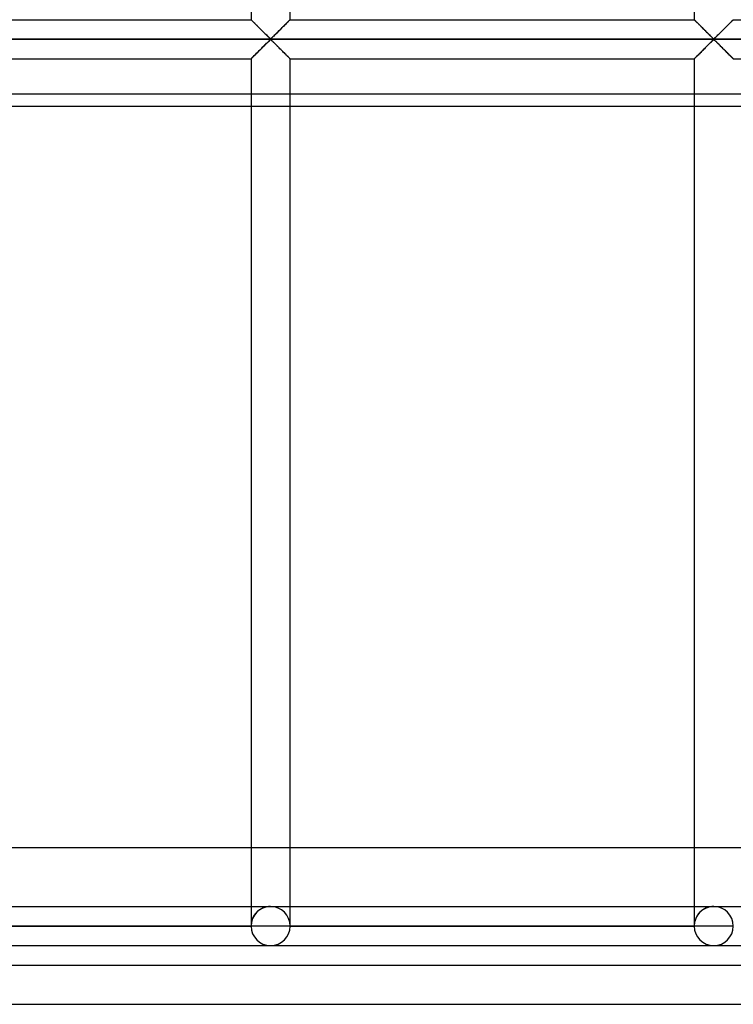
# Model space of a CAD drawing. Header units: millimetres. Extents: x -690 to 690, y -690 to 690.
# Tile 2 of 62: x -599 to -508, y -690 to -564. Entities that reach past the tile are written whole.
import ezdxf

# ---------------------------------------------------------------- set-up
doc = ezdxf.new("R2010")
doc.units = ezdxf.units.MM
doc.layers.add('MAIN-1', color=7, linetype='Continuous')
doc.layers.add('MAIN-2', color=7, linetype='Continuous')

msp = doc.modelspace()

# ---------------------------------------------------------------- linework, layer by layer
at = {"layer": 'MAIN-1'}
for p, q in [((-569.17, -342.5), (-569.17, -564.17)), ((-564.17, -564.17), (-564.17, -342.5)), ((-512.5, -342.5), (-512.5, -564.17)), ((-620.83, -564.17), (-569.17, -564.17)), ((-569.16, -564.17), (-569.17, -564.17)), ((-569.16, -564.18), (-569.16, -564.17)), ((-569.15, -564.19), (-569.16, -564.18)), ((-569.13, -564.2), (-569.15, -564.19)), ((-569.11, -564.22), (-569.13, -564.2)), ((-569.08, -564.25), (-569.11, -564.22)), ((-569.06, -564.28), (-569.08, -564.25)), ((-569.02, -564.31), (-569.06, -564.28)), ((-568.99, -564.35), (-569.02, -564.31)), ((-568.95, -564.39), (-568.99, -564.35)), ((-568.9, -564.43), (-568.95, -564.39)), ((-568.86, -564.48), (-568.9, -564.43)), ((-568.81, -564.53), (-568.86, -564.48)), ((-568.75, -564.58), (-568.81, -564.53)), ((-568.7, -564.63), (-568.75, -564.58)), ((-568.64, -564.69), (-568.7, -564.63)), ((-568.58, -564.75), (-568.64, -564.69)), ((-568.52, -564.81), (-568.58, -564.75)), ((-568.46, -564.87), (-568.52, -564.81)), ((-568.4, -564.93), (-568.46, -564.87)), ((-568.34, -564.99), (-568.4, -564.93)), ((-564.99, -564.99), (-565.1, -565.1)), ((-564.88, -564.88), (-564.99, -564.99)), ((-564.77, -564.77), (-564.88, -564.88)), ((-564.67, -564.67), (-564.77, -564.77)), ((-564.58, -564.58), (-564.67, -564.67)), ((-564.49, -564.49), (-564.58, -564.58)), ((-564.41, -564.41), (-564.49, -564.49)), ((-564.34, -564.33), (-564.41, -564.41)), ((-564.28, -564.28), (-564.34, -564.33)), ((-564.23, -564.23), (-564.28, -564.28)), ((-564.2, -564.19), (-564.23, -564.23)), ((-564.17, -564.17), (-564.2, -564.19)), ((-564.17, -564.17), (-564.17, -564.17)), ((-564.17, -564.17), (-512.5, -564.17)), ((-512.49, -564.18), (-512.5, -564.17)), ((-512.5, -564.17), (-512.5, -564.17)), ((-512.48, -564.19), (-512.49, -564.18)), ((-512.46, -564.2), (-512.48, -564.19)), ((-512.44, -564.22), (-512.46, -564.2)), ((-512.42, -564.25), (-512.44, -564.22)), ((-512.39, -564.28), (-512.42, -564.25)), ((-512.36, -564.31), (-512.39, -564.28)), ((-512.32, -564.35), (-512.36, -564.31)), ((-512.28, -564.39), (-512.32, -564.35)), ((-512.24, -564.43), (-512.28, -564.39)), ((-512.19, -564.48), (-512.24, -564.43)), ((-512.14, -564.53), (-512.19, -564.48)), ((-512.09, -564.58), (-512.14, -564.53)), ((-512.03, -564.63), (-512.09, -564.58)), ((-511.97, -564.69), (-512.03, -564.63)), ((-511.92, -564.75), (-511.97, -564.69)), ((-511.86, -564.81), (-511.92, -564.75)), ((-511.8, -564.87), (-511.86, -564.81)), ((-511.73, -564.93), (-511.8, -564.87)), ((-511.67, -564.99), (-511.73, -564.93)), ((-508.32, -564.99), (-508.43, -565.1)), ((-508.21, -564.88), (-508.32, -564.99)), ((-508.11, -564.77), (-508.21, -564.88)), ((-508.01, -564.67), (-508.11, -564.77)), ((-507.91, -564.58), (-508.01, -564.67)), ((-507.82, -564.49), (-507.91, -564.58)), ((-507.74, -564.41), (-507.82, -564.49)), ((-507.67, -564.33), (-507.74, -564.41)), ((-507.61, -564.28), (-507.67, -564.33)), ((-507.56, -564.23), (-507.61, -564.28)), ((-507.53, -564.19), (-507.56, -564.23)), ((-507.51, -564.17), (-507.53, -564.19)), ((-507.5, -564.17), (-507.51, -564.17)), ((-507.5, -564.17), (-455.83, -564.17)), ((-568.27, -565.06), (-568.34, -564.99)), ((-568.21, -565.12), (-568.27, -565.06)), ((-568.14, -565.19), (-568.21, -565.12)), ((-568.07, -565.26), (-568.14, -565.19)), ((-568.01, -565.33), (-568.07, -565.26)), ((-567.94, -565.39), (-568.01, -565.33)), ((-567.87, -565.46), (-567.94, -565.39)), ((-567.8, -565.53), (-567.87, -565.46)), ((-567.73, -565.6), (-567.8, -565.53)), ((-567.66, -565.67), (-567.73, -565.6)), ((-567.59, -565.74), (-567.66, -565.67)), ((-567.53, -565.81), (-567.59, -565.74)), ((-567.46, -565.87), (-567.53, -565.81)), ((-567.39, -565.94), (-567.46, -565.87)), ((-567.33, -566), (-567.39, -565.94)), ((-567.26, -566.07), (-567.33, -566)), ((-567.2, -566.13), (-567.26, -566.07)), ((-567.13, -566.19), (-567.2, -566.13)), ((-567.07, -566.25), (-567.13, -566.19)), ((-566.16, -566.15), (-566.26, -566.26)), ((-566.04, -566.04), (-566.16, -566.15)), ((-565.93, -565.93), (-566.04, -566.04)), ((-565.81, -565.81), (-565.93, -565.93)), ((-565.7, -565.69), (-565.81, -565.81)), ((-565.58, -565.57), (-565.7, -565.69)), ((-565.46, -565.45), (-565.58, -565.57)), ((-565.34, -565.33), (-565.46, -565.45)), ((-565.22, -565.22), (-565.34, -565.33)), ((-565.1, -565.1), (-565.22, -565.22)), ((-511.61, -565.06), (-511.67, -564.99)), ((-511.54, -565.12), (-511.61, -565.06)), ((-511.47, -565.19), (-511.54, -565.12)), ((-511.41, -565.26), (-511.47, -565.19)), ((-511.34, -565.33), (-511.41, -565.26)), ((-511.27, -565.39), (-511.34, -565.33)), ((-511.2, -565.46), (-511.27, -565.39)), ((-511.13, -565.53), (-511.2, -565.46)), ((-511.06, -565.6), (-511.13, -565.53)), ((-510.99, -565.67), (-511.06, -565.6)), ((-510.93, -565.74), (-510.99, -565.67)), ((-510.86, -565.81), (-510.93, -565.74)), ((-510.79, -565.87), (-510.86, -565.81)), ((-510.73, -565.94), (-510.79, -565.87)), ((-510.66, -566), (-510.73, -565.94)), ((-510.59, -566.07), (-510.66, -566)), ((-510.53, -566.13), (-510.59, -566.07)), ((-510.47, -566.19), (-510.53, -566.13)), ((-510.41, -566.25), (-510.47, -566.19)), ((-509.49, -566.15), (-509.6, -566.26)), ((-509.38, -566.04), (-509.49, -566.15)), ((-509.26, -565.93), (-509.38, -566.04)), ((-509.15, -565.81), (-509.26, -565.93)), ((-509.03, -565.69), (-509.15, -565.81)), ((-508.91, -565.57), (-509.03, -565.69)), ((-508.79, -565.45), (-508.91, -565.57)), ((-508.67, -565.33), (-508.79, -565.45)), ((-508.55, -565.22), (-508.67, -565.33)), ((-508.43, -565.1), (-508.55, -565.22)), ((680, -566.67), (-680, -566.67)), ((-567.52, -567.52), (-567.4, -567.41)), ((-567.4, -567.41), (-567.29, -567.29)), ((-567.29, -567.29), (-567.18, -567.18)), ((-567.18, -567.18), (-567.07, -567.08)), ((-567.01, -566.31), (-567.07, -566.25)), ((-567.07, -567.08), (-566.97, -566.98)), ((-566.96, -566.37), (-567.01, -566.31)), ((-566.97, -566.98), (-566.87, -566.89)), ((-566.9, -566.42), (-566.96, -566.37)), ((-566.85, -566.47), (-566.9, -566.42)), ((-566.87, -566.89), (-566.78, -566.8)), ((-566.79, -566.52), (-566.85, -566.47)), ((-566.74, -566.57), (-566.79, -566.52)), ((-566.78, -566.8), (-566.67, -566.74)), ((-566.67, -566.6), (-566.74, -566.57)), ((-566.55, -566.53), (-566.67, -566.6)), ((-566.67, -566.74), (-566.59, -566.77)), ((-566.59, -566.77), (-566.54, -566.81)), ((-566.46, -566.45), (-566.55, -566.53)), ((-566.54, -566.81), (-566.49, -566.86)), ((-566.49, -566.86), (-566.43, -566.91)), ((-566.36, -566.36), (-566.46, -566.45)), ((-566.43, -566.91), (-566.38, -566.97)), ((-566.38, -566.97), (-566.32, -567.02)), ((-566.26, -566.26), (-566.36, -566.36)), ((-566.32, -567.02), (-566.26, -567.08)), ((-566.26, -567.08), (-566.2, -567.14)), ((-566.2, -567.14), (-566.14, -567.2)), ((-566.14, -567.2), (-566.07, -567.26)), ((-566.07, -567.26), (-566.01, -567.33)), ((-566.01, -567.33), (-565.94, -567.4)), ((-565.94, -567.4), (-565.88, -567.46)), ((-565.88, -567.46), (-565.81, -567.53)), ((-510.85, -567.52), (-510.74, -567.41)), ((-510.74, -567.41), (-510.62, -567.29)), ((-510.62, -567.29), (-510.51, -567.18)), ((-510.51, -567.18), (-510.4, -567.08)), ((-510.35, -566.31), (-510.41, -566.25)), ((-510.4, -567.08), (-510.3, -566.98)), ((-510.29, -566.37), (-510.35, -566.31)), ((-510.3, -566.98), (-510.21, -566.89)), ((-510.23, -566.42), (-510.29, -566.37)), ((-510.18, -566.47), (-510.23, -566.42)), ((-510.21, -566.89), (-510.11, -566.8)), ((-510.13, -566.52), (-510.18, -566.47)), ((-510.07, -566.57), (-510.13, -566.52)), ((-510.11, -566.8), (-510, -566.74)), ((-510, -566.6), (-510.07, -566.57)), ((-509.89, -566.53), (-510, -566.6)), ((-510, -566.74), (-509.93, -566.77)), ((-509.93, -566.77), (-509.87, -566.81)), ((-509.79, -566.45), (-509.89, -566.53)), ((-509.87, -566.81), (-509.82, -566.86)), ((-509.82, -566.86), (-509.77, -566.91)), ((-509.7, -566.36), (-509.79, -566.45)), ((-509.77, -566.91), (-509.71, -566.97)), ((-509.71, -566.97), (-509.65, -567.02)), ((-509.6, -566.26), (-509.7, -566.36)), ((-509.65, -567.02), (-509.59, -567.08)), ((-509.59, -567.08), (-509.53, -567.14)), ((-509.53, -567.14), (-509.47, -567.2)), ((-509.47, -567.2), (-509.41, -567.26)), ((-509.41, -567.26), (-509.34, -567.33)), ((-509.34, -567.33), (-509.27, -567.4)), ((-509.27, -567.4), (-509.21, -567.46)), ((-509.21, -567.46), (-509.14, -567.53)), ((-568.85, -568.85), (-568.76, -568.76)), ((-568.76, -568.76), (-568.66, -568.66)), ((-568.66, -568.66), (-568.56, -568.56)), ((-568.56, -568.56), (-568.45, -568.45)), ((-568.45, -568.45), (-568.34, -568.35)), ((-568.34, -568.35), (-568.23, -568.23)), ((-568.23, -568.23), (-568.12, -568.12)), ((-568.12, -568.12), (-568, -568)), ((-568, -568), (-567.88, -567.88)), ((-567.88, -567.88), (-567.76, -567.76)), ((-567.76, -567.76), (-567.64, -567.64)), ((-567.64, -567.64), (-567.52, -567.52)), ((-565.81, -567.53), (-565.74, -567.6)), ((-565.74, -567.6), (-565.67, -567.66)), ((-565.67, -567.66), (-565.6, -567.73)), ((-565.6, -567.73), (-565.53, -567.8)), ((-565.53, -567.8), (-565.47, -567.87)), ((-565.47, -567.87), (-565.4, -567.94)), ((-565.4, -567.94), (-565.33, -568.01)), ((-565.33, -568.01), (-565.26, -568.08)), ((-565.26, -568.08), (-565.19, -568.14)), ((-565.19, -568.14), (-565.13, -568.21)), ((-565.13, -568.21), (-565.06, -568.27)), ((-565.06, -568.27), (-565, -568.34)), ((-565, -568.34), (-564.93, -568.4)), ((-564.93, -568.4), (-564.87, -568.46)), ((-564.87, -568.46), (-564.81, -568.52)), ((-564.81, -568.52), (-564.75, -568.58)), ((-564.75, -568.58), (-564.69, -568.64)), ((-564.69, -568.64), (-564.64, -568.7)), ((-564.64, -568.7), (-564.58, -568.75)), ((-564.58, -568.75), (-564.53, -568.81)), ((-512.18, -568.85), (-512.09, -568.76)), ((-512.09, -568.76), (-511.99, -568.66)), ((-511.99, -568.66), (-511.89, -568.56)), ((-511.89, -568.56), (-511.79, -568.45)), ((-511.79, -568.45), (-511.68, -568.35)), ((-511.68, -568.35), (-511.57, -568.23)), ((-511.57, -568.23), (-511.45, -568.12)), ((-511.45, -568.12), (-511.33, -568)), ((-511.33, -568), (-511.21, -567.88)), ((-511.21, -567.88), (-511.09, -567.76)), ((-511.09, -567.76), (-510.97, -567.64)), ((-510.97, -567.64), (-510.85, -567.52)), ((-509.14, -567.53), (-509.07, -567.6)), ((-509.07, -567.6), (-509.01, -567.66)), ((-509.01, -567.66), (-508.94, -567.73)), ((-508.94, -567.73), (-508.87, -567.8)), ((-508.87, -567.8), (-508.8, -567.87)), ((-508.8, -567.87), (-508.73, -567.94)), ((-508.73, -567.94), (-508.66, -568.01)), ((-508.66, -568.01), (-508.59, -568.08)), ((-508.59, -568.08), (-508.53, -568.14)), ((-508.53, -568.14), (-508.46, -568.21)), ((-508.46, -568.21), (-508.39, -568.27)), ((-508.39, -568.27), (-508.33, -568.34)), ((-508.33, -568.34), (-508.27, -568.4)), ((-508.27, -568.4), (-508.2, -568.46)), ((-508.2, -568.46), (-508.14, -568.52)), ((-508.14, -568.52), (-508.08, -568.58)), ((-508.08, -568.58), (-508.03, -568.64)), ((-508.03, -568.64), (-507.97, -568.7)), ((-507.97, -568.7), (-507.91, -568.75)), ((-507.91, -568.75), (-507.86, -568.81)), ((-620.83, -569.17), (-569.17, -569.17)), ((-569.17, -569.17), (-569.16, -569.16)), ((-569.17, -569.17), (-569.17, -680)), ((-569.16, -569.16), (-569.14, -569.14)), ((-569.14, -569.14), (-569.1, -569.11)), ((-569.1, -569.11), (-569.06, -569.06)), ((-569.06, -569.06), (-569, -569)), ((-569, -569), (-568.93, -568.93)), ((-568.93, -568.93), (-568.85, -568.85)), ((-564.53, -568.81), (-564.48, -568.86)), ((-564.48, -568.86), (-564.43, -568.9)), ((-564.43, -568.9), (-564.39, -568.95)), ((-564.39, -568.95), (-564.35, -568.99)), ((-564.35, -568.99), (-564.31, -569.02)), ((-564.31, -569.02), (-564.28, -569.06)), ((-564.28, -569.06), (-564.25, -569.09)), ((-564.25, -569.09), (-564.22, -569.11)), ((-564.22, -569.11), (-564.2, -569.13)), ((-564.2, -569.13), (-564.19, -569.15)), ((-564.19, -569.15), (-564.18, -569.16)), ((-564.18, -569.16), (-564.17, -569.16)), ((-564.17, -569.16), (-564.17, -569.17)), ((-564.17, -680), (-564.17, -569.17)), ((-564.17, -569.17), (-512.5, -569.17)), ((-512.5, -569.17), (-512.49, -569.16)), ((-512.5, -569.17), (-512.5, -680)), ((-512.49, -569.16), (-512.47, -569.14)), ((-512.47, -569.14), (-512.44, -569.11)), ((-512.44, -569.11), (-512.39, -569.06)), ((-512.39, -569.06), (-512.33, -569)), ((-512.33, -569), (-512.26, -568.93)), ((-512.26, -568.93), (-512.18, -568.85)), ((-507.86, -568.81), (-507.81, -568.86)), ((-507.81, -568.86), (-507.76, -568.9)), ((-507.76, -568.9), (-507.72, -568.95)), ((-507.72, -568.95), (-507.68, -568.99)), ((-507.68, -568.99), (-507.64, -569.02)), ((-507.64, -569.02), (-507.61, -569.06)), ((-507.61, -569.06), (-507.58, -569.09)), ((-507.58, -569.09), (-507.56, -569.11)), ((-507.56, -569.11), (-507.54, -569.13)), ((-507.54, -569.13), (-507.52, -569.15)), ((-507.52, -569.15), (-507.51, -569.16)), ((-507.51, -569.16), (-507.5, -569.16)), ((-507.5, -569.16), (-507.5, -569.17)), ((-507.5, -569.17), (-455.83, -569.17)), ((-569.17, -670), (-620.83, -670)), ((-512.5, -670), (-564.17, -670)), ((-455.83, -670), (-507.5, -670)), ((-620.83, -677.5), (-569.17, -677.5)), ((-564.17, -677.5), (-512.5, -677.5)), ((-507.5, -677.5), (-455.83, -677.5)), ((-569.17, -680), (-620.83, -680)), ((-566.67, -680), (-569.17, -680)), ((-564.17, -680), (-566.67, -680)), ((-512.5, -680), (-564.17, -680)), ((-510, -680), (-512.5, -680)), ((-507.5, -680), (-510, -680)), ((-623.33, -682.5), (-566.67, -682.5)), ((-566.67, -682.5), (-510, -682.5)), ((-510, -682.5), (-453.33, -682.5)), ((-690, -690), (690, -690))]:
    msp.add_line(p, q, dxfattribs=at)
for centre in [(-566.67, -680), (-510, -680)]:
    msp.add_arc(centre, 2.5, 180, 0, dxfattribs=at)
at = {"layer": 'MAIN-2'}
for p, q in [((-569.17, -564.17), (-569.16, -564.17)), ((-569.16, -564.17), (-569.15, -564.18)), ((-569.15, -564.18), (-569.13, -564.21)), ((-569.13, -564.21), (-569.09, -564.24)), ((-569.09, -564.24), (-569.06, -564.28)), ((-569.06, -564.28), (-569.01, -564.32)), ((-569.01, -564.32), (-568.95, -564.38)), ((-568.95, -564.38), (-568.89, -564.44)), ((-568.89, -564.44), (-568.82, -564.51)), ((-568.82, -564.51), (-568.75, -564.58)), ((-568.75, -564.58), (-568.67, -564.66)), ((-568.67, -564.66), (-568.59, -564.74)), ((-568.59, -564.74), (-568.51, -564.82)), ((-568.51, -564.82), (-568.42, -564.91)), ((-568.42, -564.91), (-568.33, -565)), ((-565, -565), (-564.91, -564.91)), ((-564.91, -564.91), (-564.82, -564.82)), ((-564.82, -564.82), (-564.74, -564.74)), ((-564.74, -564.74), (-564.66, -564.66)), ((-564.66, -564.66), (-564.58, -564.58)), ((-564.58, -564.58), (-564.51, -564.51)), ((-564.51, -564.51), (-564.44, -564.44)), ((-564.44, -564.44), (-564.38, -564.38)), ((-564.38, -564.38), (-564.33, -564.32)), ((-564.33, -564.32), (-564.28, -564.28)), ((-564.28, -564.28), (-564.24, -564.24)), ((-564.24, -564.24), (-564.21, -564.21)), ((-564.21, -564.21), (-564.19, -564.18)), ((-564.19, -564.18), (-564.17, -564.17)), ((-564.17, -564.17), (-564.17, -564.17)), ((-512.5, -564.17), (-512.49, -564.17)), ((-512.49, -564.17), (-512.48, -564.18)), ((-512.48, -564.18), (-512.46, -564.21)), ((-512.46, -564.21), (-512.43, -564.24)), ((-512.43, -564.24), (-512.39, -564.28)), ((-512.39, -564.28), (-512.34, -564.32)), ((-512.34, -564.32), (-512.29, -564.38)), ((-512.29, -564.38), (-512.23, -564.44)), ((-512.23, -564.44), (-512.16, -564.51)), ((-512.16, -564.51), (-512.08, -564.58)), ((-512.08, -564.58), (-512.01, -564.66)), ((-512.01, -564.66), (-511.93, -564.74)), ((-511.93, -564.74), (-511.84, -564.82)), ((-511.84, -564.82), (-511.76, -564.91)), ((-511.76, -564.91), (-511.67, -565)), ((-508.33, -565), (-508.24, -564.91)), ((-508.24, -564.91), (-508.16, -564.82)), ((-508.16, -564.82), (-508.07, -564.74)), ((-508.07, -564.74), (-507.99, -564.66)), ((-507.99, -564.66), (-507.92, -564.58)), ((-507.92, -564.58), (-507.84, -564.51)), ((-507.84, -564.51), (-507.77, -564.44)), ((-507.77, -564.44), (-507.71, -564.38)), ((-507.71, -564.38), (-507.66, -564.32)), ((-507.66, -564.32), (-507.61, -564.28)), ((-507.61, -564.28), (-507.57, -564.24)), ((-507.57, -564.24), (-507.54, -564.21)), ((-507.54, -564.21), (-507.52, -564.18)), ((-507.52, -564.18), (-507.51, -564.17)), ((-507.51, -564.17), (-507.5, -564.17)), ((-568.33, -565), (-568.24, -565.09)), ((-568.24, -565.09), (-568.15, -565.18)), ((-568.15, -565.18), (-568.06, -565.28)), ((-568.06, -565.28), (-567.96, -565.37)), ((-567.96, -565.37), (-567.86, -565.47)), ((-567.86, -565.47), (-567.77, -565.56)), ((-567.77, -565.56), (-567.67, -565.66)), ((-567.67, -565.66), (-567.57, -565.76)), ((-567.57, -565.76), (-567.48, -565.85)), ((-567.48, -565.85), (-567.39, -565.94)), ((-567.39, -565.94), (-567.29, -566.03)), ((-567.29, -566.03), (-567.2, -566.12)), ((-567.2, -566.12), (-567.12, -566.21)), ((-567.12, -566.21), (-567.03, -566.29)), ((-566.3, -566.29), (-566.22, -566.21)), ((-566.22, -566.21), (-566.13, -566.12)), ((-566.13, -566.12), (-566.04, -566.03)), ((-566.04, -566.03), (-565.95, -565.94)), ((-565.95, -565.94), (-565.85, -565.85)), ((-565.85, -565.85), (-565.76, -565.76)), ((-565.76, -565.76), (-565.66, -565.66)), ((-565.66, -565.66), (-565.57, -565.56)), ((-565.57, -565.56), (-565.47, -565.47)), ((-565.47, -565.47), (-565.37, -565.37)), ((-565.37, -565.37), (-565.28, -565.28)), ((-565.28, -565.28), (-565.18, -565.18)), ((-565.18, -565.18), (-565.09, -565.09)), ((-565.09, -565.09), (-565, -565)), ((-511.67, -565), (-511.58, -565.09)), ((-511.58, -565.09), (-511.48, -565.18)), ((-511.48, -565.18), (-511.39, -565.28)), ((-511.39, -565.28), (-511.29, -565.37)), ((-511.29, -565.37), (-511.2, -565.47)), ((-511.2, -565.47), (-511.1, -565.56)), ((-511.1, -565.56), (-511, -565.66)), ((-511, -565.66), (-510.91, -565.76)), ((-510.91, -565.76), (-510.81, -565.85)), ((-510.81, -565.85), (-510.72, -565.94)), ((-510.72, -565.94), (-510.63, -566.03)), ((-510.63, -566.03), (-510.54, -566.12)), ((-510.54, -566.12), (-510.45, -566.21)), ((-510.45, -566.21), (-510.37, -566.29)), ((-509.63, -566.29), (-509.55, -566.21)), ((-509.55, -566.21), (-509.46, -566.12)), ((-509.46, -566.12), (-509.37, -566.03)), ((-509.37, -566.03), (-509.28, -565.94)), ((-509.28, -565.94), (-509.19, -565.85)), ((-509.19, -565.85), (-509.09, -565.76)), ((-509.09, -565.76), (-509, -565.66)), ((-509, -565.66), (-508.9, -565.56)), ((-508.9, -565.56), (-508.8, -565.47)), ((-508.8, -565.47), (-508.71, -565.37)), ((-508.71, -565.37), (-508.61, -565.28)), ((-508.61, -565.28), (-508.52, -565.18)), ((-508.52, -565.18), (-508.42, -565.09)), ((-508.42, -565.09), (-508.33, -565)), ((-677.5, -566.67), (677.5, -566.67)), ((-567.48, -567.48), (-567.57, -567.58)), ((-567.39, -567.39), (-567.48, -567.48)), ((-567.29, -567.3), (-567.39, -567.39)), ((-567.2, -567.21), (-567.29, -567.3)), ((-567.12, -567.12), (-567.2, -567.21)), ((-567.03, -567.04), (-567.12, -567.12)), ((-567.03, -566.29), (-566.95, -566.37)), ((-566.95, -566.96), (-567.03, -567.04)), ((-566.95, -566.37), (-566.87, -566.45)), ((-566.87, -566.89), (-566.95, -566.96)), ((-566.87, -566.45), (-566.8, -566.52)), ((-566.8, -566.82), (-566.87, -566.89)), ((-566.8, -566.52), (-566.72, -566.58)), ((-566.72, -566.76), (-566.8, -566.82)), ((-566.72, -566.58), (-566.61, -566.58)), ((-566.61, -566.76), (-566.72, -566.76)), ((-566.61, -566.58), (-566.53, -566.52)), ((-566.53, -566.82), (-566.61, -566.76)), ((-566.53, -566.52), (-566.46, -566.45)), ((-566.46, -566.89), (-566.53, -566.82)), ((-566.46, -566.45), (-566.38, -566.37)), ((-566.38, -566.96), (-566.46, -566.89)), ((-566.38, -566.37), (-566.3, -566.29)), ((-566.3, -567.04), (-566.38, -566.96)), ((-566.22, -567.12), (-566.3, -567.04)), ((-566.13, -567.21), (-566.22, -567.12)), ((-566.04, -567.3), (-566.13, -567.21)), ((-565.95, -567.39), (-566.04, -567.3)), ((-565.85, -567.48), (-565.95, -567.39)), ((-565.76, -567.58), (-565.85, -567.48)), ((-510.81, -567.48), (-510.91, -567.58)), ((-510.72, -567.39), (-510.81, -567.48)), ((-510.63, -567.3), (-510.72, -567.39)), ((-510.54, -567.21), (-510.63, -567.3)), ((-510.45, -567.12), (-510.54, -567.21)), ((-510.37, -567.04), (-510.45, -567.12)), ((-510.37, -566.29), (-510.29, -566.37)), ((-510.29, -566.96), (-510.37, -567.04)), ((-510.29, -566.37), (-510.21, -566.45)), ((-510.21, -566.89), (-510.29, -566.96)), ((-510.21, -566.45), (-510.13, -566.52)), ((-510.13, -566.82), (-510.21, -566.89)), ((-510.13, -566.52), (-510.06, -566.58)), ((-510.06, -566.76), (-510.13, -566.82)), ((-510.06, -566.58), (-509.94, -566.58)), ((-509.94, -566.76), (-510.06, -566.76)), ((-509.94, -566.58), (-509.87, -566.52)), ((-509.87, -566.82), (-509.94, -566.76)), ((-509.87, -566.52), (-509.79, -566.45)), ((-509.79, -566.89), (-509.87, -566.82)), ((-509.79, -566.45), (-509.71, -566.37)), ((-509.71, -566.96), (-509.79, -566.89)), ((-509.71, -566.37), (-509.63, -566.29)), ((-509.63, -567.04), (-509.71, -566.96)), ((-509.55, -567.12), (-509.63, -567.04)), ((-509.46, -567.21), (-509.55, -567.12)), ((-509.37, -567.3), (-509.46, -567.21)), ((-509.28, -567.39), (-509.37, -567.3)), ((-509.19, -567.48), (-509.28, -567.39)), ((-509.09, -567.58), (-509.19, -567.48)), ((-568.75, -568.75), (-568.82, -568.83)), ((-568.67, -568.68), (-568.75, -568.75)), ((-568.59, -568.59), (-568.67, -568.68)), ((-568.51, -568.51), (-568.59, -568.59)), ((-568.42, -568.42), (-568.51, -568.51)), ((-568.33, -568.34), (-568.42, -568.42)), ((-568.24, -568.25), (-568.33, -568.34)), ((-568.15, -568.15), (-568.24, -568.25)), ((-568.06, -568.06), (-568.15, -568.15)), ((-567.96, -567.96), (-568.06, -568.06)), ((-567.86, -567.87), (-567.96, -567.96)), ((-567.77, -567.77), (-567.86, -567.87)), ((-567.67, -567.67), (-567.77, -567.77)), ((-567.57, -567.58), (-567.67, -567.67)), ((-565.66, -567.67), (-565.76, -567.58)), ((-565.57, -567.77), (-565.66, -567.67)), ((-565.47, -567.87), (-565.57, -567.77)), ((-565.37, -567.96), (-565.47, -567.87)), ((-565.28, -568.06), (-565.37, -567.96)), ((-565.18, -568.15), (-565.28, -568.06)), ((-565.09, -568.25), (-565.18, -568.15)), ((-565, -568.34), (-565.09, -568.25)), ((-564.91, -568.42), (-565, -568.34)), ((-564.82, -568.51), (-564.91, -568.42)), ((-564.74, -568.59), (-564.82, -568.51)), ((-564.66, -568.68), (-564.74, -568.59)), ((-564.58, -568.75), (-564.66, -568.68)), ((-564.51, -568.83), (-564.58, -568.75)), ((-512.08, -568.75), (-512.16, -568.83)), ((-512.01, -568.68), (-512.08, -568.75)), ((-511.93, -568.59), (-512.01, -568.68)), ((-511.84, -568.51), (-511.93, -568.59)), ((-511.76, -568.42), (-511.84, -568.51)), ((-511.67, -568.34), (-511.76, -568.42)), ((-511.58, -568.25), (-511.67, -568.34)), ((-511.48, -568.15), (-511.58, -568.25)), ((-511.39, -568.06), (-511.48, -568.15)), ((-511.29, -567.96), (-511.39, -568.06)), ((-511.2, -567.87), (-511.29, -567.96)), ((-511.1, -567.77), (-511.2, -567.87)), ((-511, -567.67), (-511.1, -567.77)), ((-510.91, -567.58), (-511, -567.67)), ((-509, -567.67), (-509.09, -567.58)), ((-508.9, -567.77), (-509, -567.67)), ((-508.8, -567.87), (-508.9, -567.77)), ((-508.71, -567.96), (-508.8, -567.87)), ((-508.61, -568.06), (-508.71, -567.96)), ((-508.52, -568.15), (-508.61, -568.06)), ((-508.42, -568.25), (-508.52, -568.15)), ((-508.33, -568.34), (-508.42, -568.25)), ((-508.24, -568.42), (-508.33, -568.34)), ((-508.16, -568.51), (-508.24, -568.42)), ((-508.07, -568.59), (-508.16, -568.51)), ((-507.99, -568.68), (-508.07, -568.59)), ((-507.92, -568.75), (-507.99, -568.68)), ((-507.84, -568.83), (-507.92, -568.75)), ((-569.16, -569.16), (-569.17, -569.17)), ((-569.15, -569.15), (-569.16, -569.16)), ((-569.13, -569.13), (-569.15, -569.15)), ((-569.09, -569.1), (-569.13, -569.13)), ((-569.06, -569.06), (-569.09, -569.1)), ((-569.01, -569.01), (-569.06, -569.06)), ((-568.95, -568.95), (-569.01, -569.01)), ((-568.89, -568.89), (-568.95, -568.95)), ((-568.82, -568.83), (-568.89, -568.89)), ((-564.44, -568.89), (-564.51, -568.83)), ((-564.38, -568.95), (-564.44, -568.89)), ((-564.33, -569.01), (-564.38, -568.95)), ((-564.28, -569.06), (-564.33, -569.01)), ((-564.24, -569.1), (-564.28, -569.06)), ((-564.21, -569.13), (-564.24, -569.1)), ((-564.19, -569.15), (-564.21, -569.13)), ((-564.17, -569.16), (-564.19, -569.15)), ((-564.17, -569.17), (-564.17, -569.16)), ((-512.49, -569.16), (-512.5, -569.17)), ((-512.48, -569.15), (-512.49, -569.16)), ((-512.46, -569.13), (-512.48, -569.15)), ((-512.43, -569.1), (-512.46, -569.13)), ((-512.39, -569.06), (-512.43, -569.1)), ((-512.34, -569.01), (-512.39, -569.06)), ((-512.29, -568.95), (-512.34, -569.01)), ((-512.23, -568.89), (-512.29, -568.95)), ((-512.16, -568.83), (-512.23, -568.89)), ((-507.77, -568.89), (-507.84, -568.83)), ((-507.71, -568.95), (-507.77, -568.89)), ((-507.66, -569.01), (-507.71, -568.95)), ((-507.61, -569.06), (-507.66, -569.01)), ((-507.57, -569.1), (-507.61, -569.06)), ((-507.54, -569.13), (-507.57, -569.1)), ((-507.52, -569.15), (-507.54, -569.13)), ((-507.51, -569.16), (-507.52, -569.15)), ((-507.5, -569.17), (-507.51, -569.16)), ((-346.13, -573.67), (-667.5, -573.67)), ((-667.5, -575.22), (-343.55, -575.22)), ((-564.17, -670), (-569.17, -670)), ((-507.5, -670), (-512.5, -670)), ((-569.17, -677.5), (-566.67, -677.5)), ((-566.67, -677.5), (-564.17, -677.5)), ((-512.5, -677.5), (-510, -677.5)), ((-510, -677.5), (-507.5, -677.5)), ((-569.17, -680), (-620.83, -680)), ((-620.83, -680), (-569.17, -680)), ((-620.83, -680), (-569.17, -680)), ((-569.17, -680), (-569.17, -680)), ((-569.17, -680), (-569.17, -680)), ((-569.17, -680), (-569.17, -680)), ((-564.17, -680), (-564.17, -680)), ((-564.17, -680), (-564.17, -680)), ((-512.5, -680), (-564.17, -680)), ((-564.17, -680), (-512.5, -680)), ((-564.17, -680), (-564.17, -680)), ((-564.17, -680), (-512.5, -680)), ((-512.5, -680), (-512.5, -680)), ((-512.5, -680), (-512.5, -680)), ((-512.5, -680), (-512.5, -680)), ((-685, -685), (685, -685))]:
    msp.add_line(p, q, dxfattribs=at)
for centre, major_axis, start_param, end_param in [((-566.67, -680), (0, 2.5), -1.570796, 1.570796), ((-566.67, -680), (0, -2.5), -3.141593, -1.570796), ((-566.67, -680), (0, 2.5), -1.570796, 0), ((-510, -680), (0, 2.5), -1.570796, 1.570796), ((-510, -680), (0, -2.5), -3.141593, -1.570796), ((-510, -680), (0, 2.5), -1.570796, 0), ((-566.67, -680), (0, -2.5), -1.570796, 0), ((-566.67, -680), (0, 2.5), 3.141593, 4.712389), ((-510, -680), (0, -2.5), -1.570796, 0), ((-510, -680), (0, 2.5), 3.141593, 4.712389)]:
    msp.add_ellipse(centre, major_axis=major_axis, ratio=1, start_param=start_param, end_param=end_param, dxfattribs=at)

doc.saveas('drawing.dxf')
